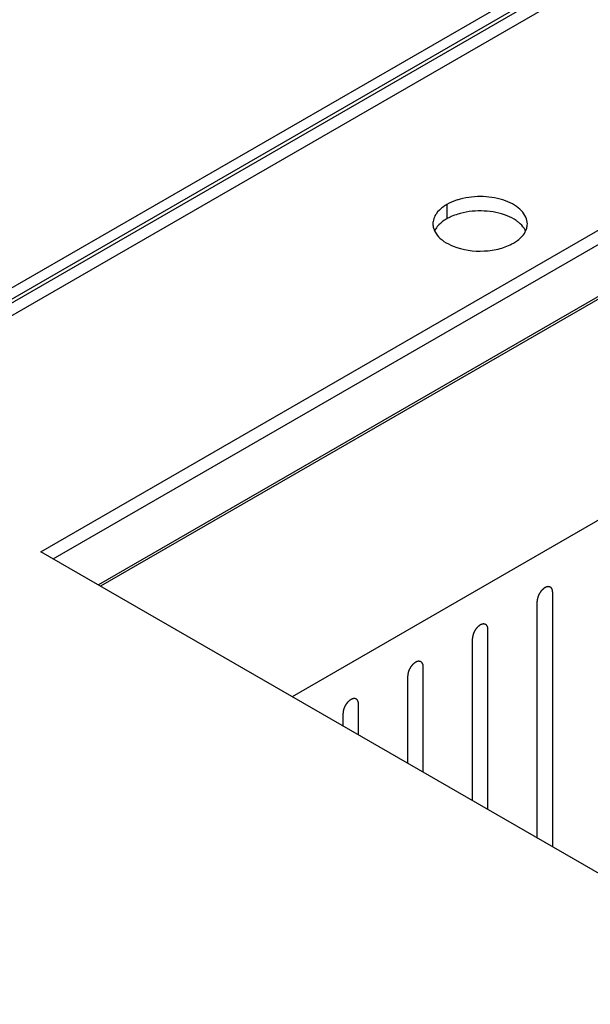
# Model space of a CAD drawing. Header units: inches. Extents: x 6 to 353, y 6 to 228.
# Tile 143 of 256: x 319.35 to 321.31, y 128.93 to 132.3. Entities that reach past the tile are written whole.
import ezdxf

# ---------------------------------------------------------------- set-up
doc = ezdxf.new("R2010")
doc.units = ezdxf.units.IN
doc.header["$LTSCALE"] = 19.946667
doc.header["$MEASUREMENT"] = 0
doc.layers.get('0').update_dxf_attribs({"linetype": 'CONTINUOUS'})
doc.layers.add('03_ALL_AXES', color=7, linetype='CONTINUOUS')
doc.layers.add('08_ALL_COSMETICS', color=7, linetype='CONTINUOUS')

msp = doc.modelspace()

# ---------------------------------------------------------------- linework, layer by layer
at = {"color": 7, "linetype": 'Continuous'}
for p, q in [((330.0854, 137.5966), (316.1258, 129.537)), ((330.1187, 137.5774), (316.159, 129.5178)), ((316.2331, 129.5479), (330.098, 137.5528)), ((316.3075, 129.5472), (330.1526, 137.5406)), ((328.3311, 135.3953), (319.6231, 130.3678)), ((328.3382, 135.3912), (319.6303, 130.3637)), ((328.994, 135.0126), (320.2861, 129.9851))]:
    msp.add_line(p, q, dxfattribs=at)
at = {"layer": '03_ALL_AXES', "color": 7, "linetype": 'Continuous'}
for p, q in [((319.4262, 130.4815), (328.1766, 135.5335)), ((319.4686, 130.457), (328.1766, 135.4845)), ((320.8146, 131.6701), (320.8146, 131.6211)), ((333.2148, 122.5208), (319.4262, 130.4815))]:
    msp.add_line(p, q, dxfattribs=at)
for centre, start, end in [((320.8215, 131.6042), 171.4042, 180.0281), ((321.0361, 131.6041), 351.4042, 0.0281)]:
    msp.add_arc(centre, 0.0542, start, end, dxfattribs=at)
for points, knots in [([(320.8605, 131.6887), (320.8563, 131.6875), (320.8405, 131.6828), (320.8251, 131.6762), (320.8146, 131.6701)], [0, 0, 0, 0, 0.263268, 1, 1, 1, 1]), ([(321.0903, 131.6042), (321.0903, 131.6121), (321.0864, 131.6289), (321.0704, 131.651), (321.0461, 131.6697), (321.0028, 131.6898), (320.9389, 131.7008), (320.886, 131.6955), (320.8605, 131.6887)], [0, 0, 0, 0, 0.087232, 0.184044, 0.295672, 0.422614, 0.708159, 1, 1, 1, 1]), ([(320.8146, 131.6701), (320.8107, 131.6679), (320.797, 131.6591), (320.7847, 131.6476), (320.7781, 131.6377)], [0, 0, 0, 0, 0.272372, 1, 1, 1, 1]), ([(321.0214, 131.6315), (320.9966, 131.6416), (320.9422, 131.652), (320.8872, 131.6469), (320.8605, 131.6397)], [0, 0, 0, 0, 0.492405, 1, 1, 1, 1]), ([(320.7781, 131.6377), (320.7768, 131.6357), (320.772, 131.6278), (320.7689, 131.619), (320.7679, 131.6123)], [0, 0, 0, 0, 0.262095, 1, 1, 1, 1]), ([(320.8146, 131.6211), (320.8113, 131.6192), (320.7996, 131.6118), (320.7888, 131.6025), (320.7824, 131.5946)], [0, 0, 0, 0, 0.268125, 1, 1, 1, 1]), ([(320.8605, 131.6397), (320.8579, 131.639), (320.8476, 131.636), (320.8375, 131.6323), (320.8302, 131.629)], [0, 0, 0, 0, 0.257361, 1, 1, 1, 1]), ([(321.0611, 131.6086), (321.0583, 131.6109), (321.0461, 131.6201), (321.0323, 131.6272), (321.0214, 131.6315)], [0, 0, 0, 0, 0.233874, 1, 1, 1, 1]), ([(320.7673, 131.6042), (320.7673, 131.6019), (320.7679, 131.5928), (320.7708, 131.5838), (320.7739, 131.5777)], [0, 0, 0, 0, 0.244781, 1, 1, 1, 1]), ([(320.7824, 131.5946), (320.7814, 131.5933), (320.7774, 131.5881), (320.7742, 131.5825), (320.7722, 131.5781)], [0, 0, 0, 0, 0.259767, 1, 1, 1, 1]), ([(321.043, 131.5382), (321.0479, 131.5411), (321.0648, 131.5521), (321.0794, 131.5678), (321.0853, 131.5812)], [0, 0, 0, 0, 0.279986, 1, 1, 1, 1]), ([(321.0836, 131.5817), (321.0824, 131.5841), (321.0763, 131.5943), (321.068, 131.6029), (321.0611, 131.6086)], [0, 0, 0, 0, 0.234163, 1, 1, 1, 1]), ([(320.7739, 131.5777), (320.7752, 131.5752), (320.7812, 131.5651), (320.7895, 131.5564), (320.7965, 131.5507)], [0, 0, 0, 0, 0.234163, 1, 1, 1, 1]), ([(320.7965, 131.5507), (320.7993, 131.5484), (320.8115, 131.5392), (320.8253, 131.5322), (320.8362, 131.5278)], [0, 0, 0, 0, 0.233874, 1, 1, 1, 1]), ([(320.8362, 131.5278), (320.8695, 131.5143), (320.9255, 131.5069), (320.9957, 131.5173), (321.0287, 131.53), (321.043, 131.5382)], [0, 0, 0, 0, 0.508474, 0.766632, 1, 1, 1, 1])]:
    msp.add_open_spline(points, degree=3, knots=knots, dxfattribs=at)
for points in [[(320.8302, 131.629), (320.8249, 131.6267), (320.8196, 131.624), (320.8146, 131.6211)], [(321.0853, 131.5812), (321.0874, 131.5859), (321.0889, 131.5909), (321.0897, 131.596)]]:
    msp.add_open_spline(points, degree=3, dxfattribs=at)
at = {"layer": '08_ALL_COSMETICS', "color": 7, "linetype": 'Continuous'}
for p, q in [((321.177, 129.4707), (321.177, 130.3431)), ((321.1239, 129.5013), (321.1239, 130.3124)), ((320.9556, 129.5985), (320.9556, 130.2153)), ((320.9026, 129.6291), (320.9026, 130.1847)), ((320.7343, 129.7263), (320.7343, 130.0875)), ((320.6813, 129.7569), (320.6813, 130.0569)), ((320.46, 129.8846), (320.46, 129.9291)), ((320.513, 129.854), (320.513, 129.9597))]:
    msp.add_line(p, q, dxfattribs=at)
for points in [[(321.177, 130.3431), (321.1769, 130.344), (321.1768, 130.3454), (321.1766, 130.3471), (321.1765, 130.3479), (321.1765, 130.3484), (321.1765, 130.3487), (321.1764, 130.349), (321.1763, 130.3494), (321.176, 130.3501), (321.1757, 130.3511), (321.1754, 130.3521), (321.1752, 130.3529), (321.1751, 130.3533), (321.175, 130.3536), (321.1748, 130.3538), (321.1746, 130.3541), (321.1743, 130.3547), (321.1738, 130.3555), (321.1732, 130.3563), (321.1729, 130.3569), (321.1727, 130.3572), (321.1726, 130.3575), (321.1723, 130.3576), (321.1721, 130.3578), (321.1716, 130.3582), (321.1709, 130.3588), (321.1702, 130.3594), (321.1697, 130.3598), (321.1694, 130.36), (321.1692, 130.3602), (321.169, 130.3603), (321.1686, 130.3604), (321.168, 130.3607), (321.1672, 130.361), (321.1664, 130.3613), (321.1658, 130.3615), (321.1655, 130.3616), (321.1652, 130.3617), (321.1649, 130.3617), (321.1645, 130.3617), (321.1639, 130.3618), (321.1629, 130.3618), (321.162, 130.3618), (321.1613, 130.3619), (321.1609, 130.3619), (321.1607, 130.3619), (321.1603, 130.3618), (321.1599, 130.3617), (321.1592, 130.3616), (321.1582, 130.3613), (321.1571, 130.3611), (321.1564, 130.361), (321.156, 130.3608), (321.1557, 130.3608), (321.1554, 130.3606), (321.1549, 130.3604), (321.1544, 130.3602), (321.1537, 130.3599), (321.1529, 130.3595), (321.152, 130.3591), (321.1512, 130.3587), (321.1508, 130.3585), (321.1505, 130.3584), (321.1501, 130.3581), (321.1497, 130.3578), (321.149, 130.3573), (321.1479, 130.3566), (321.1468, 130.3558), (321.146, 130.3552), (321.1453, 130.3548), (321.1447, 130.3542), (321.1439, 130.3535), (321.1428, 130.3525), (321.1418, 130.3516), (321.141, 130.3508), (321.1403, 130.3502), (321.1398, 130.3495), (321.139, 130.3486), (321.1381, 130.3475), (321.1371, 130.3464), (321.1364, 130.3454), (321.1358, 130.3448), (321.1353, 130.344), (321.1346, 130.343), (321.1337, 130.3417), (321.1329, 130.3404), (321.1322, 130.3393), (321.1317, 130.3386), (321.1313, 130.3378), (321.1307, 130.3367), (321.1301, 130.3353), (321.1294, 130.334), (321.1288, 130.3329), (321.1284, 130.3321), (321.1281, 130.3312), (321.1277, 130.3301), (321.1272, 130.3287), (321.1267, 130.3273), (321.1263, 130.3262), (321.1259, 130.3254), (321.1258, 130.3246), (321.1255, 130.3235), (321.1252, 130.3221), (321.1249, 130.3207), (321.1247, 130.3196), (321.1244, 130.3188), (321.1244, 130.318), (321.1243, 130.3169), (321.1242, 130.3151), (321.124, 130.3135), (321.1239, 130.3124)], [(320.9556, 130.2153), (320.9556, 130.2162), (320.9554, 130.2176), (320.9553, 130.2193), (320.9552, 130.2201), (320.9552, 130.2206), (320.9552, 130.2209), (320.955, 130.2212), (320.9549, 130.2216), (320.9547, 130.2223), (320.9544, 130.2234), (320.9541, 130.2244), (320.9539, 130.2251), (320.9537, 130.2255), (320.9537, 130.2258), (320.9535, 130.226), (320.9533, 130.2264), (320.9529, 130.2269), (320.9524, 130.2277), (320.9519, 130.2285), (320.9516, 130.2291), (320.9514, 130.2294), (320.9512, 130.2297), (320.951, 130.2298), (320.9507, 130.2301), (320.9502, 130.2305), (320.9496, 130.2311), (320.9489, 130.2316), (320.9484, 130.232), (320.9481, 130.2323), (320.9479, 130.2325), (320.9476, 130.2325), (320.9473, 130.2327), (320.9467, 130.2329), (320.9459, 130.2332), (320.945, 130.2335), (320.9445, 130.2337), (320.9441, 130.2338), (320.9439, 130.2339), (320.9436, 130.2339), (320.9432, 130.234), (320.9426, 130.234), (320.9416, 130.234), (320.9407, 130.2341), (320.94, 130.2341), (320.9396, 130.2341), (320.9393, 130.2341), (320.939, 130.234), (320.9386, 130.234), (320.9379, 130.2338), (320.9368, 130.2336), (320.9358, 130.2333), (320.9351, 130.2332), (320.9347, 130.2331), (320.9344, 130.233), (320.934, 130.2328), (320.9336, 130.2327), (320.9331, 130.2324), (320.9324, 130.2321), (320.9315, 130.2317), (320.9307, 130.2313), (320.9299, 130.2309), (320.9295, 130.2307), (320.9291, 130.2306), (320.9288, 130.2304), (320.9284, 130.2301), (320.9276, 130.2295), (320.9266, 130.2288), (320.9255, 130.2281), (320.9246, 130.2275), (320.924, 130.2271), (320.9234, 130.2264), (320.9225, 130.2257), (320.9215, 130.2247), (320.9205, 130.2238), (320.9197, 130.223), (320.919, 130.2225), (320.9185, 130.2217), (320.9177, 130.2209), (320.9167, 130.2197), (320.9158, 130.2186), (320.915, 130.2177), (320.9144, 130.217), (320.914, 130.2162), (320.9133, 130.2152), (320.9124, 130.2139), (320.9116, 130.2126), (320.9109, 130.2116), (320.9104, 130.2108), (320.91, 130.21), (320.9094, 130.2089), (320.9087, 130.2075), (320.9081, 130.2062), (320.9075, 130.2051), (320.9071, 130.2043), (320.9068, 130.2034), (320.9064, 130.2023), (320.9059, 130.2009), (320.9054, 130.1995), (320.905, 130.1984), (320.9046, 130.1976), (320.9045, 130.1968), (320.9042, 130.1957), (320.9039, 130.1943), (320.9036, 130.1929), (320.9033, 130.1918), (320.9031, 130.191), (320.9031, 130.1902), (320.903, 130.1892), (320.9028, 130.1873), (320.9027, 130.1857), (320.9026, 130.1847)], [(320.7343, 130.0875), (320.7342, 130.0884), (320.7341, 130.0899), (320.734, 130.0915), (320.7339, 130.0923), (320.7338, 130.0928), (320.7338, 130.0932), (320.7337, 130.0934), (320.7336, 130.0939), (320.7334, 130.0946), (320.7331, 130.0956), (320.7328, 130.0966), (320.7325, 130.0973), (320.7324, 130.0977), (320.7323, 130.098), (320.7322, 130.0982), (320.732, 130.0986), (320.7316, 130.0991), (320.7311, 130.0999), (320.7306, 130.1007), (320.7303, 130.1013), (320.73, 130.1016), (320.7299, 130.1019), (320.7297, 130.102), (320.7294, 130.1023), (320.7289, 130.1027), (320.7282, 130.1033), (320.7275, 130.1038), (320.727, 130.1043), (320.7268, 130.1045), (320.7266, 130.1047), (320.7263, 130.1047), (320.726, 130.1049), (320.7254, 130.1051), (320.7246, 130.1054), (320.7237, 130.1057), (320.7231, 130.1059), (320.7228, 130.106), (320.7226, 130.1062), (320.7223, 130.1061), (320.7219, 130.1062), (320.7212, 130.1062), (320.7203, 130.1062), (320.7193, 130.1063), (320.7187, 130.1063), (320.7183, 130.1063), (320.718, 130.1064), (320.7177, 130.1063), (320.7173, 130.1062), (320.7166, 130.106), (320.7155, 130.1058), (320.7145, 130.1055), (320.7138, 130.1054), (320.7134, 130.1053), (320.7131, 130.1052), (320.7127, 130.1051), (320.7123, 130.1049), (320.7117, 130.1046), (320.7111, 130.1043), (320.7102, 130.1039), (320.7093, 130.1035), (320.7086, 130.1032), (320.7081, 130.1029), (320.7078, 130.1028), (320.7075, 130.1026), (320.7071, 130.1023), (320.7063, 130.1018), (320.7052, 130.101), (320.7042, 130.1003), (320.7033, 130.0997), (320.7027, 130.0993), (320.702, 130.0987), (320.7012, 130.0979), (320.7002, 130.0969), (320.6991, 130.096), (320.6983, 130.0952), (320.6977, 130.0947), (320.6971, 130.094), (320.6964, 130.0931), (320.6954, 130.0919), (320.6945, 130.0908), (320.6937, 130.0899), (320.6931, 130.0892), (320.6926, 130.0884), (320.6919, 130.0874), (320.6911, 130.0861), (320.6902, 130.0848), (320.6896, 130.0838), (320.689, 130.083), (320.6887, 130.0822), (320.6881, 130.0811), (320.6874, 130.0798), (320.6867, 130.0784), (320.6862, 130.0773), (320.6857, 130.0765), (320.6855, 130.0757), (320.6851, 130.0745), (320.6846, 130.0732), (320.684, 130.0718), (320.6836, 130.0707), (320.6833, 130.0698), (320.6831, 130.069), (320.6829, 130.0679), (320.6826, 130.0665), (320.6823, 130.0651), (320.682, 130.0641), (320.6818, 130.0632), (320.6818, 130.0624), (320.6817, 130.0614), (320.6815, 130.0595), (320.6814, 130.0579), (320.6813, 130.0569)], [(320.513, 129.9597), (320.5129, 129.9607), (320.5128, 129.9621), (320.5126, 129.9637), (320.5126, 129.9645), (320.5125, 129.965), (320.5125, 129.9654), (320.5124, 129.9657), (320.5123, 129.9661), (320.5121, 129.9668), (320.5118, 129.9678), (320.5114, 129.9688), (320.5112, 129.9695), (320.5111, 129.9699), (320.511, 129.9702), (320.5108, 129.9705), (320.5106, 129.9708), (320.5103, 129.9714), (320.5098, 129.9722), (320.5093, 129.973), (320.5089, 129.9735), (320.5087, 129.9739), (320.5086, 129.9741), (320.5084, 129.9743), (320.5081, 129.9745), (320.5076, 129.9749), (320.5069, 129.9755), (320.5062, 129.9761), (320.5057, 129.9765), (320.5054, 129.9767), (320.5052, 129.9769), (320.505, 129.977), (320.5047, 129.9771), (320.5041, 129.9773), (320.5032, 129.9776), (320.5024, 129.9779), (320.5018, 129.9782), (320.5015, 129.9783), (320.5012, 129.9784), (320.5009, 129.9784), (320.5006, 129.9784), (320.4999, 129.9784), (320.499, 129.9785), (320.498, 129.9785), (320.4973, 129.9785), (320.497, 129.9785), (320.4967, 129.9786), (320.4964, 129.9785), (320.496, 129.9784), (320.4952, 129.9782), (320.4942, 129.978), (320.4932, 129.9778), (320.4924, 129.9776), (320.492, 129.9775), (320.4917, 129.9775), (320.4914, 129.9773), (320.491, 129.9771), (320.4904, 129.9768), (320.4898, 129.9765), (320.4889, 129.9761), (320.488, 129.9757), (320.4872, 129.9754), (320.4868, 129.9752), (320.4865, 129.975), (320.4862, 129.9748), (320.4857, 129.9745), (320.485, 129.974), (320.4839, 129.9732), (320.4828, 129.9725), (320.482, 129.9719), (320.4813, 129.9715), (320.4807, 129.9709), (320.4799, 129.9701), (320.4789, 129.9692), (320.4778, 129.9682), (320.477, 129.9674), (320.4764, 129.9669), (320.4758, 129.9662), (320.475, 129.9653), (320.4741, 129.9642), (320.4731, 129.963), (320.4724, 129.9621), (320.4718, 129.9615), (320.4713, 129.9607), (320.4706, 129.9596), (320.4698, 129.9583), (320.4689, 129.957), (320.4683, 129.956), (320.4677, 129.9552), (320.4673, 129.9544), (320.4668, 129.9533), (320.4661, 129.952), (320.4654, 129.9506), (320.4649, 129.9495), (320.4644, 129.9487), (320.4642, 129.9479), (320.4637, 129.9468), (320.4632, 129.9454), (320.4627, 129.944), (320.4623, 129.9429), (320.462, 129.942), (320.4618, 129.9412), (320.4616, 129.9401), (320.4613, 129.9387), (320.4609, 129.9374), (320.4607, 129.9363), (320.4605, 129.9354), (320.4604, 129.9347), (320.4603, 129.9336), (320.4602, 129.9317), (320.4601, 129.9302), (320.46, 129.9291)]]:
    msp.add_open_spline(points, degree=3, knots=[0, 0, 0, 0, 0.03125, 0.046875, 0.054688, 0.058594, 0.0625, 0.066406, 0.070312, 0.078125, 0.09375, 0.109375, 0.117188, 0.121094, 0.125, 0.128906, 0.132812, 0.140625, 0.15625, 0.171875, 0.179688, 0.183594, 0.1875, 0.191406, 0.195312, 0.203125, 0.21875, 0.234375, 0.242188, 0.246094, 0.25, 0.253906, 0.257812, 0.265625, 0.28125, 0.296875, 0.304688, 0.308594, 0.3125, 0.316406, 0.320312, 0.328125, 0.34375, 0.359375, 0.367188, 0.371094, 0.375, 0.378906, 0.382812, 0.390625, 0.40625, 0.421875, 0.429688, 0.433594, 0.4375, 0.441406, 0.445312, 0.453125, 0.460938, 0.46875, 0.484375, 0.492188, 0.496094, 0.5, 0.503906, 0.507812, 0.515625, 0.53125, 0.546875, 0.554688, 0.5625, 0.570312, 0.578125, 0.59375, 0.609375, 0.617188, 0.625, 0.632812, 0.640625, 0.65625, 0.671875, 0.679688, 0.6875, 0.695312, 0.703125, 0.71875, 0.734375, 0.742188, 0.75, 0.757812, 0.765625, 0.78125, 0.796875, 0.804688, 0.8125, 0.820312, 0.828125, 0.84375, 0.859375, 0.867188, 0.875, 0.882812, 0.890625, 0.90625, 0.921875, 0.929688, 0.9375, 0.945312, 0.953125, 0.96875, 1, 1, 1, 1], dxfattribs=at)

doc.saveas('drawing.dxf')
